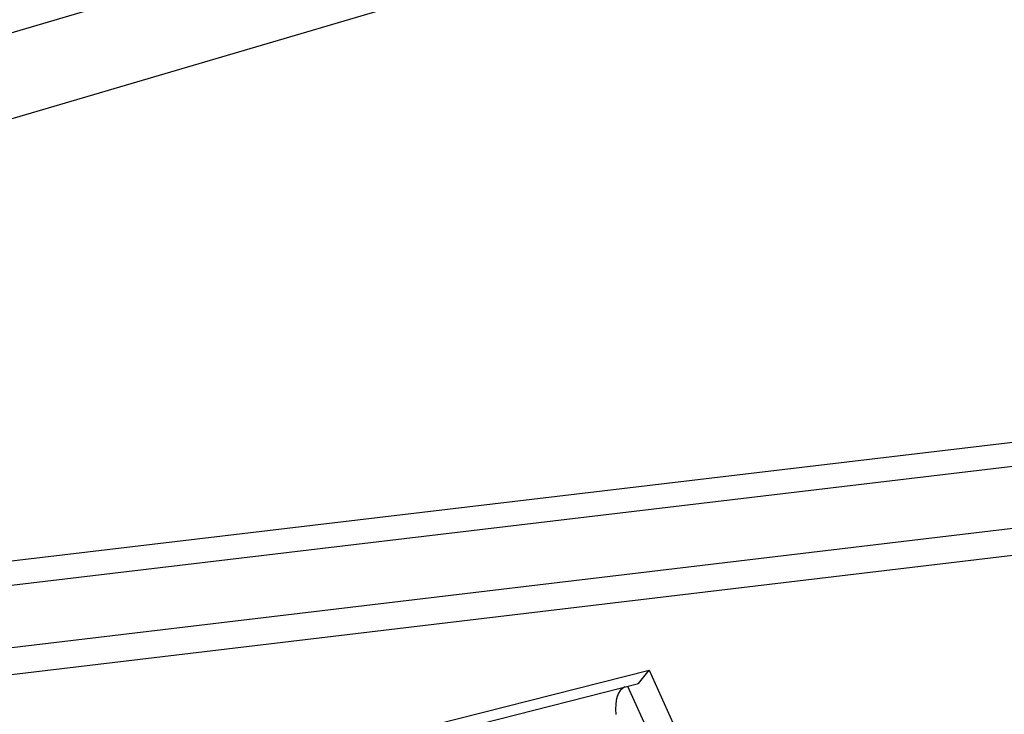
# Model space of a CAD drawing. Header units: millimetres. Extents: x 0 to 420, y 0 to 297.
# Tile 58 of 136: x 325.44 to 327.86, y 101.02 to 102.73. Entities that reach past the tile are written whole.
import ezdxf

# ---------------------------------------------------------------- set-up
doc = ezdxf.new("R2010")
doc.units = ezdxf.units.MM
doc.header["$LTSCALE"] = 23.1
doc.layers.get('0').update_dxf_attribs({"linetype": 'CONTINUOUS'})

msp = doc.modelspace()

# ---------------------------------------------------------------- linework, layer by layer
at = {"color": 7, "linetype": 'Continuous'}
for p, q in [((324.734, 102.4943), (334.7627, 105.4547)), ((324.8027, 102.3024), (334.8493, 105.2664)), ((324.7815, 101.3185), (332.1468, 102.194)), ((324.7601, 101.2564), (332.1028, 102.1292)), ((332.1019, 101.9771), (324.8092, 101.1077)), ((332.1232, 101.913), (324.8306, 101.0437)), ((326.2734, 100.9444), (326.9861, 101.1252)), ((326.9603, 101.0919), (326.9861, 101.1252)), ((326.9861, 101.1252), (327.566, 99.8439)), ((326.2649, 100.9155), (326.9603, 101.0919)), ((326.9329, 101.0857), (327.4999, 99.8328))]:
    msp.add_line(p, q, dxfattribs=at)
msp.add_ellipse((327.1543, 100.755), major_axis=(-0.2329, 0.3254), ratio=0.284032, start_param=-0.054304, end_param=0.46578, dxfattribs=at)

doc.saveas('drawing.dxf')
